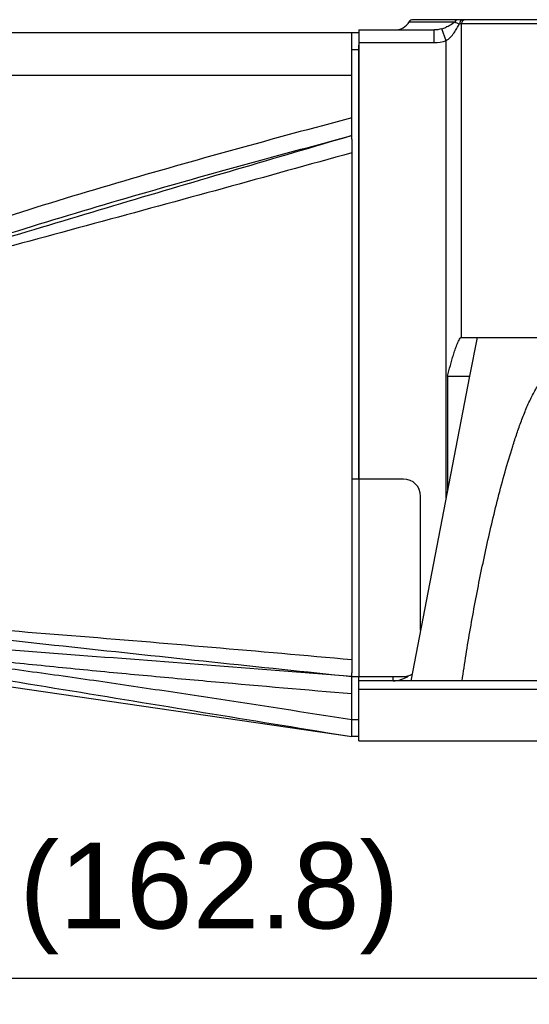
# Model space of a CAD drawing. Header units: millimetres. Extents: x 12 to 2508, y 25 to 1770.
# Tile 17 of 57: x 1868 to 1927, y 501 to 616. Entities that reach past the tile are written whole.
import ezdxf

# ---------------------------------------------------------------- set-up
doc = ezdxf.new("R2010")
doc.units = ezdxf.units.MM
for name, color, linetype in [('ARM1_PIPE_PBL12', 7, 'Continuous'), ('COVER_J_ABL46', 7, 'Continuous'), ('COVER_J_PBL48', 7, 'Continuous'), ('FLANGE_B_PBL45', 7, 'Continuous'), ('PLATE_J_PBL47', 7, 'Continuous')]:
    doc.layers.add(name, color=color, linetype=linetype)
doc.styles.get("Standard").update_dxf_attribs({"font": 'arial.ttf'})
doc.dimstyles.new('DIMSTYLE_4', dxfattribs={"dimtxt": 10, "dimasz": 15, "dimexe": 1, "dimexo": 0.5, "dimgap": 2.5, "dimtad": 1, "dimdsep": 46, "dimtxsty": 'Standard', "dimblk": '_FILLED', "dimblk1": '_FILLED', "dimblk2": '_FILLED', "dimcen": 0.09, "dimclrt": 134, "dimazin": 2, "dimtp": 0.5, "dimtm": 0.5, "dimtfac": 1, "dimtofl": 0, "dimtmove": 0, "dimatfit": 3, "dimldrblk": '_FILLED', "dimfxl": 1, "dimtolj": 1, "dimarcsym": 0})

# ---------------------------------------------------------------- blocks, each defined once
blk = doc.blocks.new('FLANGE_B_PBL45', base_point=(839.44, 914.73))
at = {"layer": 'FLANGE_B_PBL45', "color": 2}
for p, q in [((776.06, 956.09), (781.39, 956.09)), ((892.19, 955.83), (781.93, 955.83)), ((782.15, 919.33), (782.15, 955.83)), ((778.95, 953.63), (778.95, 955.13)), ((780.36, 953.88), (779.85, 955.27)), ((778.95, 953.63), (770.19, 953.63)), ((780.36, 900.64), (780.36, 953.88)), ((783.96, 919.33), (783.09, 914.81)), ((908.69, 878.33), (770.19, 878.33))]:
    blk.add_line(p, q, dxfattribs=at)
at = {"layer": 'FLANGE_B_PBL45', "color": 7}
for p, q in [((891.69, 956.33), (776.49, 956.33)), ((770.19, 955.13), (778.95, 955.13)), ((770.19, 955.13), (770.19, 902.83)), ((782.15, 919.33), (892.19, 919.33)), ((783.09, 914.83), (776.25, 879.33)), ((780.52, 914.81), (783.09, 914.81)), ((780.52, 914.81), (780.52, 901.47)), ((774.19, 879.33), (774.19, 879.83)), ((907.69, 879.33), (770.19, 879.33)), ((770.19, 872.33), (770.19, 879.33)), ((770.19, 872.33), (908.69, 872.33))]:
    blk.add_line(p, q, dxfattribs=at)
for centre, radius, start, end in [((774.36, 957.13), 2, 270, 328.6677), ((776.49, 955.83), 0.5, 90, 148.6677), ((774.19, 882.33), 3, 270, 305.2268)]:
    blk.add_arc(centre, radius, start, end, dxfattribs=at)
at = {"layer": 'FLANGE_B_PBL45', "color": 2}
for points, knots in [([(779.85, 955.27), (780, 955.32), (780.55, 955.54), (781.05, 955.85), (781.39, 956.09)], [0, 0, 0, 0, 0.280079, 1, 1, 1, 1]), ([(780.36, 953.88), (780.54, 954), (780.88, 954.29), (781.28, 954.79), (781.62, 955.31), (781.82, 955.66), (781.93, 955.83)], [0, 0, 0, 0, 0.261947, 0.51807, 0.766176, 1, 1, 1, 1]), ([(781.78, 956.33), (781.7, 956.33), (781.54, 956.28), (781.43, 956.16), (781.39, 956.09)], [0, 0, 0, 0, 0.489508, 1, 1, 1, 1]), ([(781.39, 956.09), (781.47, 956.04), (781.64, 955.95), (781.83, 955.88), (781.93, 955.83)], [0, 0, 0, 0, 0.430248, 1, 1, 1, 1]), ([(782.32, 956.33), (782.27, 956.33), (782.16, 956.3), (781.98, 956.14), (781.93, 955.95), (781.93, 955.83)], [0, 0, 0, 0, 0.223085, 0.463902, 1, 1, 1, 1]), ([(782.6, 956.33), (782.49, 956.33), (782.24, 956.21), (782.15, 955.95), (782.15, 955.83)], [0, 0, 0, 0, 0.480867, 1, 1, 1, 1])]:
    blk.add_open_spline(points, degree=3, knots=knots, dxfattribs=at)
for points in [[(779.85, 955.27), (779.56, 955.18), (779.26, 955.13), (778.95, 955.13)], [(780.36, 953.88), (779.91, 953.71), (779.43, 953.63), (778.95, 953.63)]]:
    blk.add_open_spline(points, degree=3, dxfattribs=at)
at = {"layer": 'FLANGE_B_PBL45', "color": 7}
for points, knots in [([(780.52, 914.81), (780.62, 915.22), (780.79, 915.84), (781.02, 916.66), (781.2, 917.27), (781.39, 917.87), (781.57, 918.36), (781.73, 918.74), (781.85, 918.99), (781.96, 919.19), (782.07, 919.3), (782.13, 919.33), (782.15, 919.33)], [0, 0, 0, 0, 0.263507, 0.394949, 0.525929, 0.656022, 0.784174, 0.846702, 0.906753, 0.961181, 0.983338, 1, 1, 1, 1]), ([(782.21, 879.33), (782.51, 881.36), (783.16, 885.44), (784.31, 891.54), (785.41, 896.6), (786.4, 900.64), (787.2, 903.66), (787.94, 906.15), (788.59, 908.13), (789.11, 909.6), (789.58, 910.81), (790, 911.75), (790.33, 912.44), (790.69, 913.12), (791.08, 913.75), (791.45, 914.23), (791.79, 914.55), (792.06, 914.73), (792.34, 914.84), (792.73, 914.83), (793.14, 914.52), (793.45, 913.99), (793.69, 913.38), (793.87, 912.72), (794.02, 912.04), (794.14, 911.34), (794.27, 910.38), (794.38, 909.17), (794.47, 907.7), (794.51, 906.21), (794.52, 905.22), (794.52, 904.72)], [0, 0, 0, 0, 0.12806, 0.2567, 0.385798, 0.450485, 0.515234, 0.580003, 0.612367, 0.644685, 0.676899, 0.692932, 0.708879, 0.72468, 0.740218, 0.755229, 0.762363, 0.769087, 0.775249, 0.78097, 0.792428, 0.805188, 0.81885, 0.833047, 0.847586, 0.862359, 0.877304, 0.907557, 0.938152, 0.968986, 1, 1, 1, 1])]:
    blk.add_open_spline(points, degree=3, knots=knots, dxfattribs=at)
blk = doc.blocks.new('PLATE_J_PBL47', base_point=(773.39, 913.83))
at = {"layer": 'PLATE_J_PBL47', "color": 7}
for p, q in [((769.39, 954.83), (770.19, 954.83)), ((769.39, 942.43), (769.39, 954.83)), ((770.19, 902.83), (770.19, 953.35)), ((775.39, 902.83), (769.39, 902.83)), ((777.39, 885.23), (777.39, 900.83)), ((769.39, 872.83), (769.39, 880.24)), ((769.39, 879.83), (775.39, 879.83)), ((770.19, 879.33), (770.19, 879.83)), ((770.19, 872.83), (769.39, 872.83))]:
    blk.add_line(p, q, dxfattribs=at)
at = {"layer": 'PLATE_J_PBL47', "color": 2}
for p, q in [((770.19, 952.83), (769.39, 952.83)), ((770.19, 902.83), (770.19, 879.83)), ((769.39, 874.83), (770.19, 874.83))]:
    blk.add_line(p, q, dxfattribs=at)
at = {"layer": 'PLATE_J_PBL47', "color": 7}
for centre, start, end in [((775.39, 900.83), 0, 90), ((775.39, 881.83), 270, 300.454)]:
    blk.add_arc(centre, 2, start, end, dxfattribs=at)
blk = doc.blocks.new('COVER_J_PBL48', base_point=(735.79, 913.83))
at = {"layer": 'COVER_J_PBL48', "color": 7}
for p, q in [((703.19, 954.83), (769.39, 954.83)), ((702.19, 883.33), (702.19, 953.83)), ((769.39, 942.43), (769.39, 880.24)), ((704.19, 922.14), (704.19, 923.78)), ((704.19, 882.33), (704.19, 922.14)), ((703.19, 882.33), (704.19, 882.33)), ((704.19, 882.33), (769.39, 872.83))]:
    blk.add_line(p, q, dxfattribs=at)
at = {"layer": 'COVER_J_PBL48', "color": 2}
for p, q in [((703.19, 954.83), (703.19, 882.33)), ((769.39, 949.83), (702.19, 949.83)), ((709.38, 924.5), (708.77, 925.82)), ((702.19, 923.78), (704.19, 923.78)), ((704.19, 922.14), (703.19, 922.14)), ((705.2, 884.42), (704.19, 884.46)), ((706, 884.37), (704.19, 884.46)), ((706, 884.38), (705.2, 884.42)), ((769.37, 877.84), (769.39, 877.84))]:
    blk.add_line(p, q, dxfattribs=at)
at = {"layer": 'COVER_J_PBL48', "color": 7}
for centre, start, end in [((703.19, 953.83), 90, 180), ((703.19, 883.33), 180, 270)]:
    blk.add_arc(centre, 1, start, end, dxfattribs=at)
at = {"layer": 'COVER_J_PBL48', "color": 2}
for centre, radius, start, end in [((258.63, 753.56), 488.66, 20.7547, 20.9652), ((651.66, 1048.32), 135.16, 292.8698, 294.9932), ((645.61, 1058.16), 148.1, 293.3013, 295.5078), ((685.28, 697.55), 187.87, 83.9116, 84.2236), ((682.46, 671.05), 214.52, 83.7006, 83.913)]:
    blk.add_arc(centre, radius, start, end, dxfattribs=at)
for points, knots in [([(769.39, 944.9), (764.8, 943.68), (755.65, 941.21), (741.96, 937.33), (730.62, 933.87), (721.62, 930.86), (717.16, 929.25), (714.94, 928.4)], [0, 0, 0, 0, 0.250019, 0.500029, 0.750029, 0.874999, 1, 1, 1, 1]), ([(769.39, 942.83), (760.41, 940.19), (746.94, 936.24), (729.01, 930.87), (720.05, 928.13), (715.58, 926.72)], [0, 0, 0, 0, 0.499668, 0.749731, 1, 1, 1, 1]), ([(715.58, 926.72), (717.77, 927.52), (722.18, 929.06), (731.06, 931.97), (742.27, 935.35), (755.8, 939.18), (764.85, 941.62), (769.39, 942.83)], [0, 0, 0, 0, 0.124492, 0.249201, 0.499145, 0.749466, 1, 1, 1, 1]), ([(769.39, 940.83), (764.39, 939.44), (754.4, 936.66), (739.39, 932.57), (724.38, 928.53), (714.38, 925.86), (709.38, 924.5)], [0, 0, 0, 0, 0.250241, 0.500412, 0.750403, 1, 1, 1, 1]), ([(714.94, 928.4), (713.9, 928.01), (711.83, 927.18), (709.78, 926.29), (708.77, 925.82)], [0, 0, 0, 0, 0.500015, 1, 1, 1, 1]), ([(709.38, 924.5), (709.89, 924.69), (711.95, 925.46), (714.02, 926.19), (715.58, 926.72)], [0, 0, 0, 0, 0.249373, 1, 1, 1, 1]), ([(703.19, 922.14), (703.07, 922.14), (702.81, 922.11), (702.48, 921.95), (702.25, 921.71), (702.19, 921.5), (702.19, 921.41)], [0, 0, 0, 0, 0.27348, 0.550206, 0.795368, 1, 1, 1, 1]), ([(704.19, 887.21), (709.61, 886.46), (720.48, 885.09), (736.79, 883.26), (753.09, 881.53), (763.96, 880.39), (769.39, 879.83)], [0, 0, 0, 0, 0.250415, 0.500515, 0.750353, 1, 1, 1, 1]), ([(769.39, 879.83), (764.1, 880.24), (753.53, 881.07), (740.31, 882.09), (729.75, 882.89), (719.19, 883.65), (711.28, 884.14), (706, 884.38)], [0, 0, 0, 0, 0.250381, 0.500613, 0.625644, 0.750582, 1, 1, 1, 1]), ([(706, 884.27), (708.64, 883.98), (713.92, 883.31), (721.83, 882.34), (729.74, 881.48), (737.66, 880.68), (745.58, 879.93), (756.15, 878.97), (764.08, 878.28), (769.37, 877.84)], [0, 0, 0, 0, 0.125281, 0.250346, 0.375303, 0.500232, 0.625161, 0.750098, 1, 1, 1, 1]), ([(704.19, 883.84), (705.54, 883.65), (708.24, 883.32), (712.32, 882.86), (716.4, 882.41), (721.85, 881.77), (728.65, 880.89), (736.81, 879.76), (744.97, 878.57), (755.83, 876.93), (763.96, 875.67), (769.39, 874.82)], [0, 0, 0, 0, 0.062017, 0.124292, 0.186714, 0.249223, 0.374339, 0.499488, 0.624634, 0.749768, 1, 1, 1, 1]), ([(704.19, 883.84), (709.61, 882.77), (720.48, 880.85), (736.8, 878.15), (753.1, 875.49), (763.96, 873.71), (769.39, 872.83)], [0, 0, 0, 0, 0.250708, 0.500716, 0.750428, 1, 1, 1, 1])]:
    blk.add_open_spline(points, degree=3, knots=knots, dxfattribs=at)
at = {"layer": 'COVER_J_PBL48', "color": 7}
blk.add_open_spline([(704.19, 887.21), (709.61, 886.74), (720.47, 885.89), (736.76, 884.62), (753.08, 883.26), (763.95, 882.3), (769.39, 881.81)], degree=3, knots=[0, 0, 0, 0, 0.249401, 0.499404, 0.74966, 1, 1, 1, 1], dxfattribs=at)
blk = doc.blocks.new('COVER_J_ABL46', base_point=(724.39, 913.83))
at = {"layer": 'COVER_J_PBL48'}
blk.add_blockref('COVER_J_PBL48', (735.79, 913.83), dxfattribs=at)
at = {"layer": 'PLATE_J_PBL47'}
blk.add_blockref('PLATE_J_PBL47', (773.39, 913.83), dxfattribs=at)
blk = doc.blocks.new('_FILLED')
at = {"color": 0, "linetype": 'ByBlock'}
blk.add_solid([(0, 0), (-1, 0.2), (-1, -0.2)], dxfattribs=at)
blk = doc.blocks.new('*D141')
at = {"layer": 'ARM1_PIPE_PBL12', "color": 0, "lineweight": -2, "transparency": 16777216}
for p, q in [((1808.78, 556.59), (1808.78, 503.3)), ((1971.58, 525.01), (1971.58, 503.3)), ((1956.58, 504.3), (1823.78, 504.3))]:
    blk.add_line(p, q, dxfattribs=at)
at = {"layer": 'Defpoints', "color": 0, "transparency": 16777216}
for p in [(1808.78, 557.09), (1971.58, 525.51), (1808.78, 504.3)]:
    blk.add_point(p, dxfattribs=at)
at = {"layer": 'ARM1_PIPE_PBL12', "color": 0, "lineweight": -2, "transparency": 16777216, "xscale": 15, "yscale": 15, "zscale": 15, "rotation": 180}
blk.add_blockref('_FILLED', (1808.78, 504.3), dxfattribs=at)
at = {"layer": 'ARM1_PIPE_PBL12', "color": 0, "lineweight": -2, "transparency": 16777216, "xscale": 15, "yscale": 15, "zscale": 15}
blk.add_blockref('_FILLED', (1971.58, 504.3), dxfattribs=at)
at = {"layer": 'ARM1_PIPE_PBL12', "color": 134, "transparency": 16777216, "insert": (1890.18, 520.13), "char_height": 10, "width": 42.1481, "attachment_point": 2, "line_spacing_factor": 0.9}
blk.add_mtext('\\A1;(162.8)', dxfattribs=at)

msp = doc.modelspace()

# ---------------------------------------------------------------- block references
at = {"layer": 'COVER_J_ABL46'}
msp.add_blockref('COVER_J_ABL46', (1861.777, 573.476), dxfattribs=at)
at = {"layer": 'FLANGE_B_PBL45'}
msp.add_blockref('FLANGE_B_PBL45', (1976.827, 574.376), dxfattribs=at)

# ---------------------------------------------------------------- dimensions: what is measured, and where the dimension line sits
at = {"layer": 'ARM1_PIPE_PBL12', "color": 134}
dim = msp.add_linear_dim(base=(1808.777, 504.296), p1=(1971.577, 525.508), p2=(1808.777, 557.091), angle=180, text='(<>)', dimstyle='DIMSTYLE_4', dxfattribs=at)
dim.commit()
dim.dimension.update_dxf_attribs({"geometry": '*D141', "text_midpoint": (1890.177, 504.296), "dimtype": 160})

doc.saveas('drawing.dxf')
